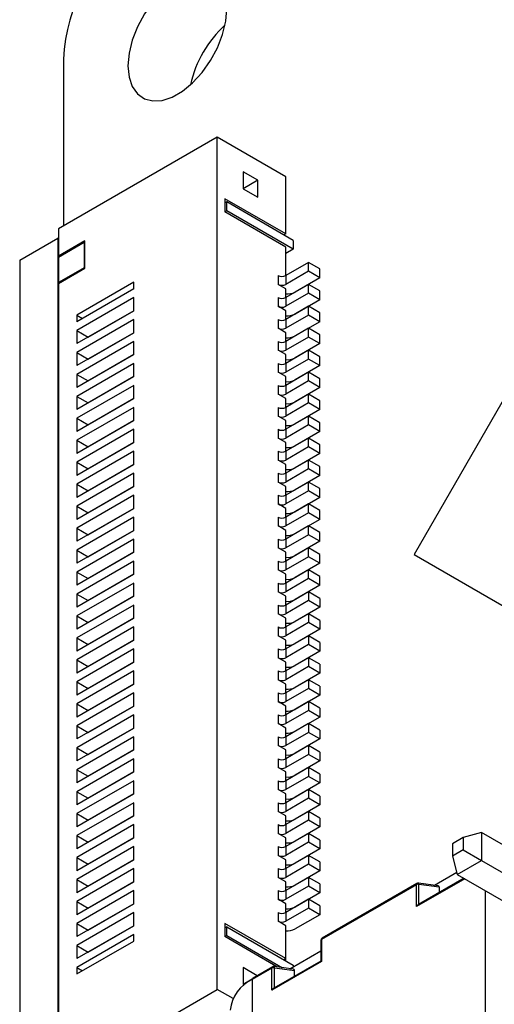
# Model space of a CAD drawing. Header units: millimetres. Extents: x 3 to 207, y 3 to 294.
# Tile 6 of 18: x 147 to 156, y 83 to 101. Entities that reach past the tile are written whole.
import ezdxf

# ---------------------------------------------------------------- set-up
doc = ezdxf.new("R2010")
doc.units = ezdxf.units.MM
doc.linetypes.add('SLD-实线', pattern=[0])
doc.layers.add('几何体', color=7, linetype='SLD-实线')

msp = doc.modelspace()

# ---------------------------------------------------------------- linework, layer by layer
at = {"layer": '几何体'}
for p, q in [((162.2284, 104.4572), (154.4784, 91.0338)), ((147.9529, 100.2399), (147.9529, 97.1367)), ((150.8167, 98.7899), (147.8627, 97.0846)), ((150.8167, 82.949), (150.8167, 98.7899)), ((152.0895, 98.0552), (150.8167, 98.7899)), ((151.2959, 98.1458), (151.2959, 97.8312)), ((151.5684, 97.9885), (151.2959, 98.1458)), ((151.5684, 97.9885), (151.2959, 97.8313)), ((151.5684, 97.674), (151.5684, 97.9885)), ((152.0895, 96.9937), (152.0895, 98.0552)), ((151.2959, 97.8312), (151.5684, 97.674)), ((152.0895, 96.9937), (150.9581, 97.6468)), ((150.9581, 97.6468), (150.9581, 97.4018)), ((150.9934, 97.5856), (150.9581, 97.5651)), ((150.9934, 97.4222), (150.9934, 97.5856)), ((152.2309, 96.8712), (150.9934, 97.5856)), ((150.9934, 97.4222), (150.9581, 97.4018)), ((152.0895, 96.7487), (150.9581, 97.4018)), ((152.2309, 96.7079), (150.9934, 97.4222)), ((147.8627, 97.0846), (147.8627, 96.5784)), ((147.1397, 96.504), (147.8485, 96.9132)), ((147.8485, 96.9132), (147.8485, 81.3989)), ((147.8627, 96.905), (147.8485, 96.9132)), ((148.3533, 96.8616), (147.8627, 96.5784)), ((147.8627, 96.562), (148.3392, 96.8371)), ((148.3392, 96.8371), (148.3392, 96.3644)), ((148.3392, 96.8371), (148.3533, 96.829)), ((148.3533, 96.3563), (148.3533, 96.8616)), ((152.0895, 96.9937), (152.0541, 96.9733)), ((152.2309, 96.8712), (152.2309, 96.7079)), ((152.0895, 96.2179), (152.0895, 96.7487)), ((152.2309, 96.7079), (152.0895, 96.6262)), ((147.1397, 96.504), (147.1397, 80.9897)), ((147.8768, 96.5702), (147.8627, 96.5784)), ((147.8627, 96.562), (147.8627, 96.0894)), ((152.5137, 96.4629), (152.0895, 96.2179)), ((152.5137, 96.2996), (152.5137, 96.4629)), ((152.7259, 96.3404), (152.5137, 96.4629)), ((148.3392, 96.3644), (147.8627, 96.0894)), ((147.8627, 96.073), (148.3533, 96.3563)), ((148.3392, 96.3644), (148.3533, 96.3563)), ((152.5137, 96.2996), (152.0895, 96.0546)), ((152.7259, 96.1771), (152.5137, 96.2996)), ((152.7259, 96.1771), (152.7259, 96.3404)), ((149.261, 96.0955), (148.2004, 95.4832)), ((149.261, 95.973), (149.261, 96.0955)), ((151.948, 96.2179), (151.948, 96.0546)), ((152.0895, 96.2179), (152.0895, 96.0546)), ((152.7259, 96.1771), (152.2662, 95.9118)), ((147.8768, 96.0812), (147.8627, 96.0894)), ((147.8627, 96.073), (147.8627, 82.2554)), ((149.261, 95.973), (148.2004, 95.3607)), ((152.0895, 95.973), (151.948, 96.0546)), ((152.5137, 96.0546), (152.0895, 95.8097)), ((152.0895, 95.8097), (152.0895, 95.973)), ((152.5137, 95.8913), (152.5137, 96.0546)), ((152.7259, 95.9321), (152.5137, 96.0546)), ((152.7259, 95.7688), (152.7259, 95.9321)), ((149.261, 95.8097), (148.2004, 95.1974)), ((149.261, 95.5647), (149.261, 95.8097)), ((151.948, 95.8097), (151.948, 95.6464)), ((152.5137, 95.8913), (152.0895, 95.6464)), ((152.0895, 95.8097), (152.0895, 95.6464)), ((152.7259, 95.7688), (152.2662, 95.5035)), ((152.7259, 95.7688), (152.5137, 95.8913)), ((149.261, 95.5647), (148.2004, 94.9524)), ((148.4125, 95.0749), (149.261, 95.5648)), ((152.0895, 95.5647), (151.948, 95.6464)), ((152.5137, 95.6463), (152.0895, 95.4014)), ((152.0895, 95.4014), (152.0895, 95.5647)), ((152.5137, 95.483), (152.5137, 95.6463)), ((152.7259, 95.5239), (152.5137, 95.6463)), ((148.2004, 95.4832), (148.2004, 95.3607)), ((148.2004, 95.4832), (148.3065, 95.422)), ((149.261, 95.4014), (148.2004, 94.7891)), ((149.261, 95.1565), (149.261, 95.4014)), ((151.948, 95.4014), (151.948, 95.2381)), ((152.5137, 95.483), (152.0895, 95.2381)), ((152.0895, 95.4014), (152.0895, 95.2381)), ((152.7259, 95.3606), (152.2662, 95.0952)), ((152.7259, 95.3606), (152.5137, 95.483)), ((152.7259, 95.3606), (152.7259, 95.5239)), ((148.2004, 95.1974), (148.2004, 94.9524)), ((148.2004, 95.1974), (148.4125, 95.0749)), ((152.0895, 95.1564), (151.948, 95.2381)), ((152.5137, 95.2381), (152.0895, 94.9931)), ((152.5137, 95.0747), (152.5137, 95.2381)), ((152.7259, 95.1156), (152.5137, 95.2381)), ((149.261, 95.1565), (148.2004, 94.5442)), ((149.261, 94.9932), (148.2004, 94.3809)), ((148.4125, 94.6667), (149.261, 95.1565)), ((148.5539, 95.1566), (148.5539, 95.1565)), ((149.261, 94.7482), (149.261, 94.9932)), ((151.948, 94.9931), (151.948, 94.8298)), ((152.0895, 94.9931), (152.0895, 95.1564)), ((152.5137, 95.0747), (152.0895, 94.8298)), ((152.0895, 94.9931), (152.0895, 94.8298)), ((152.7259, 94.9523), (152.5137, 95.0747)), ((152.7259, 94.9523), (152.7259, 95.1156)), ((152.0895, 94.7482), (151.948, 94.8298)), ((152.5137, 94.8298), (152.0895, 94.5849)), ((152.7259, 94.9523), (152.2662, 94.6869)), ((152.5137, 94.6665), (152.5137, 94.8298)), ((152.7259, 94.7073), (152.5137, 94.8298)), ((148.2004, 94.7891), (148.2004, 94.5442)), ((148.2004, 94.7891), (148.4125, 94.6667)), ((149.261, 94.7482), (148.2004, 94.1359)), ((148.4125, 94.2584), (149.261, 94.7482)), ((148.5539, 94.7483), (148.5539, 94.7483)), ((152.0895, 94.5849), (152.0895, 94.7482)), ((152.5137, 94.6665), (152.0895, 94.4215)), ((152.7259, 94.544), (152.5137, 94.6665)), ((152.7259, 94.544), (152.7259, 94.7073)), ((149.261, 94.5849), (148.2004, 93.9726)), ((149.261, 94.3399), (149.261, 94.5849)), ((151.948, 94.5849), (151.948, 94.4215)), ((152.0895, 94.5849), (152.0895, 94.4215)), ((152.7259, 94.544), (152.2662, 94.2787)), ((148.2004, 94.3809), (148.2004, 94.1359)), ((148.2004, 94.3809), (148.4125, 94.2584)), ((149.261, 94.3399), (148.2004, 93.7276)), ((148.4125, 93.8501), (149.261, 94.34)), ((148.5539, 94.34), (148.5539, 94.34)), ((152.0895, 94.3399), (151.948, 94.4215)), ((152.5137, 94.4215), (152.0895, 94.1766)), ((152.0895, 94.1766), (152.0895, 94.3399)), ((152.5137, 94.2582), (152.5137, 94.4215)), ((152.7259, 94.299), (152.5137, 94.4215)), ((152.7259, 94.1357), (152.7259, 94.299)), ((149.261, 94.1766), (148.2004, 93.5643)), ((149.261, 93.9317), (149.261, 94.1766)), ((151.948, 94.1766), (151.948, 94.0133)), ((152.5137, 94.2582), (152.0895, 94.0133)), ((152.0895, 94.1766), (152.0895, 94.0133)), ((152.7259, 94.1357), (152.2662, 93.8704)), ((152.7259, 94.1357), (152.5137, 94.2582)), ((148.2004, 93.9726), (148.2004, 93.7276)), ((148.2004, 93.9726), (148.4125, 93.8501)), ((149.261, 93.9317), (148.2004, 93.3194)), ((148.4125, 93.4419), (149.261, 93.9317)), ((148.5539, 93.9318), (148.5539, 93.9317)), ((152.0895, 93.9316), (151.948, 94.0133)), ((152.5137, 94.0132), (152.0895, 93.7683)), ((152.0895, 93.7683), (152.0895, 93.9316)), ((152.5137, 93.8499), (152.5137, 94.0132)), ((152.7259, 93.8908), (152.5137, 94.0132)), ((149.261, 93.7684), (148.2004, 93.1561)), ((149.261, 93.5234), (149.261, 93.7684)), ((151.948, 93.7683), (151.948, 93.605)), ((152.5137, 93.8499), (152.0895, 93.605)), ((152.0895, 93.7683), (152.0895, 93.605)), ((152.7259, 93.7275), (152.2662, 93.4621)), ((152.7259, 93.7275), (152.5137, 93.8499)), ((152.7259, 93.7275), (152.7259, 93.8908)), ((148.2004, 93.5643), (148.2004, 93.3194)), ((148.2004, 93.5643), (148.4125, 93.4419)), ((152.0895, 93.5234), (151.948, 93.605)), ((152.5137, 93.605), (152.0895, 93.36)), ((152.5137, 93.4417), (152.5137, 93.605)), ((152.7259, 93.4825), (152.5137, 93.605)), ((149.261, 93.5234), (148.2004, 92.9111)), ((149.261, 93.3601), (148.2004, 92.7478)), ((148.4125, 93.0336), (149.261, 93.5234)), ((148.5539, 93.5235), (148.5539, 93.5235)), ((149.261, 93.1151), (149.261, 93.3601)), ((151.948, 93.36), (151.948, 93.1967)), ((152.0895, 93.36), (152.0895, 93.5234)), ((152.5137, 93.4417), (152.0895, 93.1967)), ((152.0895, 93.36), (152.0895, 93.1967)), ((152.7259, 93.3192), (152.5137, 93.4417)), ((152.7259, 93.3192), (152.7259, 93.4825)), ((152.0895, 93.1151), (151.948, 93.1967)), ((152.5137, 93.1967), (152.0895, 92.9518)), ((152.7259, 93.3192), (152.2662, 93.0539)), ((152.5137, 93.0334), (152.5137, 93.1967)), ((152.7259, 93.0742), (152.5137, 93.1967)), ((148.2004, 93.1561), (148.2004, 92.9111)), ((148.2004, 93.1561), (148.4125, 93.0336)), ((149.261, 93.1151), (148.2004, 92.5028)), ((148.4125, 92.6253), (149.261, 93.1152)), ((148.5539, 93.1152), (148.5539, 93.1152)), ((152.0895, 92.9518), (152.0895, 93.1151)), ((152.5137, 93.0334), (152.0895, 92.7885)), ((152.7259, 92.9109), (152.5137, 93.0334)), ((152.7259, 92.9109), (152.7259, 93.0742)), ((149.261, 92.9518), (148.2004, 92.3395)), ((149.261, 92.7069), (149.261, 92.9518)), ((151.948, 92.9518), (151.948, 92.7885)), ((152.0895, 92.9518), (152.0895, 92.7885)), ((152.7259, 92.9109), (152.2662, 92.6456)), ((148.2004, 92.7478), (148.2004, 92.5028)), ((148.2004, 92.7478), (148.4125, 92.6253)), ((149.261, 92.7069), (148.2004, 92.0945)), ((148.4125, 92.217), (149.261, 92.7069)), ((148.5539, 92.707), (148.5539, 92.7069)), ((152.0895, 92.7068), (151.948, 92.7885)), ((152.5137, 92.7884), (152.0895, 92.5435)), ((152.0895, 92.5435), (152.0895, 92.7068)), ((152.5137, 92.6251), (152.0895, 92.3802)), ((152.5137, 92.6251), (152.5137, 92.7884)), ((152.7259, 92.666), (152.5137, 92.7884)), ((152.7259, 92.5027), (152.5137, 92.6251)), ((152.7259, 92.5027), (152.7259, 92.666)), ((149.261, 92.5435), (148.2004, 91.9312)), ((149.261, 92.2986), (149.261, 92.5435)), ((151.948, 92.5435), (151.948, 92.3802)), ((152.0895, 92.5435), (152.0895, 92.3802)), ((152.7259, 92.5027), (152.2662, 92.2373)), ((148.2004, 92.3395), (148.2004, 92.0945)), ((148.2004, 92.3395), (148.4125, 92.217)), ((149.261, 92.2986), (148.2004, 91.6863)), ((148.4125, 91.8088), (149.261, 92.2986)), ((148.5539, 92.2987), (148.5539, 92.2986)), ((152.0895, 92.2986), (151.948, 92.3802)), ((152.5137, 92.3802), (152.0895, 92.1352)), ((152.0895, 92.1352), (152.0895, 92.2986)), ((152.5137, 92.2168), (152.5137, 92.3802)), ((152.7259, 92.2577), (152.5137, 92.3802)), ((152.7259, 92.0944), (152.7259, 92.2577)), ((149.261, 92.1353), (148.2004, 91.523)), ((149.261, 91.8903), (149.261, 92.1353)), ((151.948, 92.1352), (151.948, 91.9719)), ((152.5137, 92.2168), (152.0895, 91.9719)), ((152.0895, 92.1352), (152.0895, 91.9719)), ((152.7259, 92.0944), (152.2662, 91.8291)), ((152.7259, 92.0944), (152.5137, 92.2168)), ((148.2004, 91.9312), (148.2004, 91.6863)), ((148.2004, 91.9312), (148.4125, 91.8088)), ((149.261, 91.8903), (148.2004, 91.278)), ((148.4125, 91.4005), (149.261, 91.8904)), ((148.5539, 91.8904), (148.5539, 91.8904)), ((152.0895, 91.8903), (151.948, 91.9719)), ((152.5137, 91.9719), (152.0895, 91.727)), ((152.0895, 91.727), (152.0895, 91.8903)), ((152.5137, 91.8086), (152.5137, 91.9719)), ((152.7259, 91.8494), (152.5137, 91.9719)), ((149.261, 91.727), (148.2004, 91.1147)), ((149.261, 91.482), (149.261, 91.727)), ((151.948, 91.727), (151.948, 91.5637)), ((152.5137, 91.8086), (152.0895, 91.5637)), ((152.0895, 91.727), (152.0895, 91.5637)), ((152.7259, 91.6861), (152.5137, 91.8086)), ((152.7259, 91.6861), (152.7259, 91.8494)), ((148.2004, 91.523), (148.2004, 91.278)), ((148.2004, 91.523), (148.4125, 91.4005)), ((152.0895, 91.482), (151.948, 91.5637)), ((152.5137, 91.5636), (152.0895, 91.3187)), ((152.7259, 91.6861), (152.2662, 91.4208)), ((152.5137, 91.4003), (152.5137, 91.5636)), ((152.7259, 91.4412), (152.5137, 91.5636)), ((149.261, 91.482), (148.2004, 90.8697)), ((148.4125, 90.9922), (149.261, 91.4821)), ((148.5539, 91.4821), (148.5539, 91.4821)), ((152.0895, 91.3187), (152.0895, 91.482)), ((152.5137, 91.4003), (152.0895, 91.1554)), ((152.7259, 91.2778), (152.5137, 91.4003)), ((152.7259, 91.2778), (152.7259, 91.4412)), ((149.261, 91.3187), (148.2004, 90.7064)), ((149.261, 91.0738), (149.261, 91.3187)), ((151.948, 91.3187), (151.948, 91.1554)), ((152.0895, 91.0737), (151.948, 91.1554)), ((152.0895, 91.3187), (152.0895, 91.1554)), ((152.5137, 91.1553), (152.0895, 90.9104)), ((152.7259, 91.2778), (152.2662, 91.0125)), ((152.5137, 90.992), (152.5137, 91.1553)), ((152.7259, 91.0329), (152.5137, 91.1553)), ((148.2004, 91.1147), (148.2004, 90.8697)), ((148.2004, 91.1147), (148.4125, 90.9922)), ((149.261, 91.0738), (148.2004, 90.4615)), ((148.4125, 90.584), (149.261, 91.0738)), ((148.5539, 91.0739), (148.5539, 91.0738)), ((152.0895, 90.9104), (152.0895, 91.0737)), ((152.5137, 90.992), (152.0895, 90.7471)), ((152.7259, 90.8696), (152.5137, 90.992)), ((152.7259, 90.8696), (152.7259, 91.0329)), ((154.4784, 91.0338), (161.6784, 86.876)), ((149.261, 90.9105), (148.2004, 90.2982)), ((149.261, 90.6655), (149.261, 90.9105)), ((151.948, 90.9104), (151.948, 90.7471)), ((152.0895, 90.9104), (152.0895, 90.7471)), ((152.7259, 90.8696), (152.2662, 90.6042)), ((148.2004, 90.7064), (148.2004, 90.4615)), ((148.2004, 90.7064), (148.4125, 90.584)), ((149.261, 90.6655), (148.2004, 90.0532)), ((148.4125, 90.1757), (149.261, 90.6655)), ((148.5539, 90.6656), (148.5539, 90.6656)), ((152.0895, 90.6655), (151.948, 90.7471)), ((152.5137, 90.7471), (152.0895, 90.5022)), ((152.0895, 90.5022), (152.0895, 90.6655)), ((152.5137, 90.5838), (152.5137, 90.7471)), ((152.7259, 90.6246), (152.5137, 90.7471)), ((152.7259, 90.4613), (152.7259, 90.6246)), ((149.261, 90.5022), (148.2004, 89.8899)), ((149.261, 90.2572), (149.261, 90.5022)), ((151.948, 90.5022), (151.948, 90.3388)), ((152.5137, 90.5838), (152.0895, 90.3388)), ((152.0895, 90.5022), (152.0895, 90.3388)), ((152.7259, 90.4613), (152.2662, 90.196)), ((152.7259, 90.4613), (152.5137, 90.5838)), ((148.2004, 90.2982), (148.2004, 90.0532)), ((148.2004, 90.2982), (148.4125, 90.1757)), ((149.261, 90.2572), (148.2004, 89.6449)), ((148.4125, 89.7674), (149.261, 90.2573)), ((148.5539, 90.2573), (148.5539, 90.2573)), ((152.0895, 90.2572), (151.948, 90.3388)), ((152.5137, 90.3388), (152.0895, 90.0939)), ((152.0895, 90.0939), (152.0895, 90.2572)), ((152.7259, 90.2163), (152.5137, 90.3388)), ((152.5137, 90.3388), (152.5137, 90.1755)), ((149.261, 90.0939), (148.2004, 89.4816)), ((149.261, 89.849), (149.261, 90.0939)), ((151.948, 90.0939), (151.948, 89.9306)), ((152.5137, 90.1755), (152.0895, 89.9306)), ((152.0895, 90.0939), (152.0895, 89.9306)), ((152.7259, 90.053), (152.2662, 89.7877)), ((152.7259, 90.053), (152.5137, 90.1755)), ((152.7259, 90.2163), (152.7259, 90.053)), ((148.2004, 89.8899), (148.2004, 89.6449)), ((148.2004, 89.8899), (148.4125, 89.7674)), ((152.0895, 89.8489), (151.948, 89.9306)), ((152.5137, 89.9305), (152.0895, 89.6856)), ((152.5137, 89.9305), (152.5137, 89.7672)), ((152.7259, 89.8081), (152.5137, 89.9305)), ((149.261, 89.849), (148.2004, 89.2367)), ((149.261, 89.6857), (148.2004, 89.0733)), ((148.4125, 89.3592), (149.261, 89.849)), ((148.5539, 89.8491), (148.5539, 89.849)), ((149.261, 89.4407), (149.261, 89.6857)), ((151.948, 89.6856), (151.948, 89.5223)), ((152.0895, 89.6856), (152.0895, 89.8489)), ((152.5137, 89.7672), (152.0895, 89.5223)), ((152.0895, 89.6856), (152.0895, 89.5223)), ((152.7259, 89.6448), (152.5137, 89.7672)), ((152.7259, 89.8081), (152.7259, 89.6448)), ((152.0895, 89.4407), (151.948, 89.5223)), ((152.5137, 89.5223), (152.0895, 89.2773)), ((152.7259, 89.6448), (152.2662, 89.3794)), ((152.7259, 89.3998), (152.5137, 89.5223)), ((152.5137, 89.5223), (152.5137, 89.359)), ((148.2004, 89.4816), (148.2004, 89.2367)), ((148.2004, 89.4816), (148.4125, 89.3592)), ((149.261, 89.4407), (148.2004, 88.8284)), ((148.4125, 88.9509), (149.261, 89.4407)), ((148.5539, 89.4408), (148.5539, 89.4408)), ((152.0895, 89.2773), (152.0895, 89.4407)), ((152.5137, 89.359), (152.0895, 89.114)), ((152.7259, 89.2365), (152.5137, 89.359)), ((152.7259, 89.3998), (152.7259, 89.2365)), ((149.261, 89.2774), (148.2004, 88.6651)), ((149.261, 89.0324), (149.261, 89.2774)), ((151.948, 89.2773), (151.948, 89.114)), ((152.0895, 89.2773), (152.0895, 89.114)), ((152.7259, 89.2365), (152.2662, 88.9712)), ((148.2004, 89.0733), (148.2004, 88.8284)), ((148.2004, 89.0733), (148.4125, 88.9509)), ((149.261, 89.0324), (148.2004, 88.4201)), ((148.4125, 88.5426), (149.261, 89.0325)), ((148.5539, 89.0325), (148.5539, 89.0325)), ((152.0895, 89.0324), (151.948, 89.114)), ((152.5137, 89.114), (152.0895, 88.8691)), ((152.0895, 88.8691), (152.0895, 89.0324)), ((152.5137, 89.114), (152.5137, 88.9507)), ((152.7259, 88.9915), (152.5137, 89.114)), ((152.7259, 88.9915), (152.7259, 88.8282)), ((149.261, 88.8691), (148.2004, 88.2568)), ((149.261, 88.6241), (149.261, 88.8691)), ((151.948, 88.8691), (151.948, 88.7058)), ((152.5137, 88.9507), (152.0895, 88.7058)), ((152.0895, 88.8691), (152.0895, 88.7058)), ((152.7259, 88.8282), (152.2662, 88.5629)), ((152.7259, 88.8282), (152.5137, 88.9507)), ((148.2004, 88.6651), (148.2004, 88.4201)), ((148.2004, 88.6651), (148.4125, 88.5426)), ((149.261, 88.6241), (148.2004, 88.0118)), ((148.4125, 88.1343), (149.261, 88.6242)), ((148.5539, 88.6243), (148.5539, 88.6242)), ((152.0895, 88.6241), (151.948, 88.7058)), ((152.5137, 88.7057), (152.0895, 88.4608)), ((152.0895, 88.4608), (152.0895, 88.6241)), ((152.5137, 88.7057), (152.5137, 88.5424)), ((152.7259, 88.5833), (152.5137, 88.7057)), ((149.261, 88.4608), (148.2004, 87.8485)), ((149.261, 88.2159), (149.261, 88.4608)), ((151.948, 88.4608), (151.948, 88.2975)), ((152.5137, 88.5424), (152.0895, 88.2975)), ((152.0895, 88.4608), (152.0895, 88.2975)), ((152.7259, 88.42), (152.2662, 88.1546)), ((152.7259, 88.42), (152.5137, 88.5424)), ((152.7259, 88.5833), (152.7259, 88.42)), ((148.2004, 88.2568), (148.2004, 88.0118)), ((148.2004, 88.2568), (148.4125, 88.1343)), ((152.0895, 88.2159), (151.948, 88.2975)), ((152.5137, 88.2975), (152.0895, 88.0525)), ((152.7259, 88.175), (152.5137, 88.2975)), ((152.5137, 88.2975), (152.5137, 88.1341)), ((149.261, 88.2159), (148.2004, 87.6036)), ((149.261, 88.0526), (148.2004, 87.4403)), ((148.4125, 87.7261), (149.261, 88.2159)), ((148.5539, 88.216), (148.5539, 88.2159)), ((149.261, 87.8076), (149.261, 88.0526)), ((151.948, 88.0525), (151.948, 87.8892)), ((152.0895, 88.0525), (152.0895, 88.2159)), ((152.5137, 88.1341), (152.0895, 87.8892)), ((152.0895, 88.0525), (152.0895, 87.8892)), ((152.7259, 88.0117), (152.5137, 88.1341)), ((152.7259, 88.175), (152.7259, 88.0117)), ((152.0895, 87.8076), (151.948, 87.8892)), ((152.5137, 87.8892), (152.0895, 87.6443)), ((152.7259, 88.0117), (152.2662, 87.7464)), ((152.7259, 87.7667), (152.5137, 87.8892)), ((152.5137, 87.8892), (152.5137, 87.7259)), ((148.2004, 87.8485), (148.2004, 87.6036)), ((148.2004, 87.8485), (148.4125, 87.7261)), ((149.261, 87.8076), (148.2004, 87.1953)), ((148.4125, 87.3178), (149.261, 87.8076)), ((148.5539, 87.8077), (148.5539, 87.8077)), ((152.0895, 87.6443), (152.0895, 87.8076)), ((152.5137, 87.7259), (152.0895, 87.481)), ((152.7259, 87.6034), (152.5137, 87.7259)), ((152.7259, 87.7667), (152.7259, 87.6034)), ((149.261, 87.6443), (148.2004, 87.032)), ((149.261, 87.3993), (149.261, 87.6443)), ((151.948, 87.6443), (151.948, 87.481)), ((152.0895, 87.6443), (152.0895, 87.481)), ((152.7259, 87.6034), (152.2662, 87.3381)), ((148.2004, 87.4403), (148.2004, 87.1953)), ((148.2004, 87.4403), (148.4125, 87.3178)), ((149.261, 87.3993), (148.2004, 86.787)), ((148.4125, 86.9095), (149.261, 87.3994)), ((148.5539, 87.3994), (148.5539, 87.3994)), ((152.0895, 87.3993), (151.948, 87.481)), ((152.5137, 87.4809), (152.0895, 87.236)), ((152.0895, 87.236), (152.0895, 87.3993)), ((152.5137, 87.3176), (152.0895, 87.0727)), ((152.5137, 87.4809), (152.5137, 87.3176)), ((152.7259, 87.3585), (152.5137, 87.4809)), ((152.7259, 87.1951), (152.5137, 87.3176)), ((152.7259, 87.3585), (152.7259, 87.1951)), ((149.261, 87.236), (148.2004, 86.6237)), ((149.261, 86.9911), (149.261, 87.236)), ((151.948, 87.236), (151.948, 87.0727)), ((152.0895, 87.236), (152.0895, 87.0727)), ((152.7259, 87.1951), (152.2662, 86.9298)), ((148.2004, 87.032), (148.2004, 86.787)), ((148.2004, 87.032), (148.4125, 86.9095)), ((149.261, 86.9911), (148.2004, 86.3788)), ((148.4125, 86.5013), (149.261, 86.9911)), ((148.5539, 86.9912), (148.5539, 86.9911)), ((152.0895, 86.991), (151.948, 87.0727)), ((152.5137, 87.0726), (152.0895, 86.8277)), ((152.0895, 86.8277), (152.0895, 86.991)), ((152.5137, 87.0726), (152.5137, 86.9093)), ((152.7259, 86.9502), (152.5137, 87.0726)), ((152.7259, 86.9502), (152.7259, 86.7869)), ((149.261, 86.8278), (148.2004, 86.2155)), ((149.261, 86.5828), (149.261, 86.8278)), ((151.948, 86.8277), (151.948, 86.6644)), ((152.5137, 86.9093), (152.0895, 86.6644)), ((152.0895, 86.8277), (152.0895, 86.6644)), ((152.7259, 86.7869), (152.2662, 86.5215)), ((152.7259, 86.7869), (152.5137, 86.9093)), ((148.2004, 86.6237), (148.2004, 86.3788)), ((148.2004, 86.6237), (148.4125, 86.5013)), ((149.261, 86.5828), (148.2004, 85.9705)), ((148.4125, 86.093), (149.261, 86.5828)), ((148.5539, 86.5829), (148.5539, 86.5829)), ((152.0895, 86.5828), (151.948, 86.6644)), ((152.5137, 86.6644), (152.0895, 86.4194)), ((152.0895, 86.4194), (152.0895, 86.5828)), ((152.5137, 86.6644), (152.5137, 86.5011)), ((152.7259, 86.5419), (152.5137, 86.6644)), ((149.261, 86.4195), (148.2004, 85.8072)), ((149.261, 86.1745), (149.261, 86.4195)), ((151.948, 86.4194), (151.948, 86.2561)), ((152.5137, 86.5011), (152.0895, 86.2561)), ((152.0895, 86.4194), (152.0895, 86.2561)), ((152.7259, 86.3786), (152.5137, 86.5011)), ((152.7259, 86.5419), (152.7259, 86.3786)), ((148.2004, 86.2155), (148.2004, 85.9705)), ((148.2004, 86.2155), (148.4125, 86.093)), ((152.0895, 86.1745), (151.948, 86.2561)), ((152.5137, 86.2561), (152.0895, 86.0112)), ((152.7259, 86.3786), (152.2662, 86.1133)), ((152.5137, 86.2561), (152.5137, 86.0928)), ((152.7259, 86.1336), (152.5137, 86.2561)), ((149.261, 86.1745), (148.2004, 85.5622)), ((148.4125, 85.6847), (149.261, 86.1746)), ((148.5539, 86.1746), (148.5539, 86.1746)), ((152.0895, 86.0112), (152.0895, 86.1745)), ((152.5137, 86.0928), (152.0895, 85.8479)), ((152.7259, 85.9703), (152.5137, 86.0928)), ((152.7259, 86.1336), (152.7259, 85.9703)), ((149.261, 86.0112), (148.2004, 85.3989)), ((149.261, 85.7663), (149.261, 86.0112)), ((151.948, 86.0112), (151.948, 85.8479)), ((152.0895, 85.7662), (151.948, 85.8479)), ((152.0895, 86.0112), (152.0895, 85.8479)), ((152.5137, 85.8478), (152.0895, 85.6029)), ((152.7259, 85.9703), (152.2662, 85.705)), ((152.5137, 85.8478), (152.5137, 85.6845)), ((152.7259, 85.7254), (152.5137, 85.8478)), ((155.7313, 85.8628), (155.3919, 85.7725)), ((155.7313, 85.8628), (155.7313, 85.3443)), ((159.8199, 83.5025), (155.7313, 85.8628)), ((148.2004, 85.8072), (148.2004, 85.5622)), ((148.2004, 85.8072), (148.4125, 85.6847)), ((149.261, 85.7663), (148.2004, 85.154)), ((148.4125, 85.2765), (149.261, 85.7663)), ((148.5539, 85.7664), (148.5539, 85.7663)), ((152.0895, 85.6029), (152.0895, 85.7662)), ((152.5137, 85.6845), (152.0895, 85.4396)), ((152.7259, 85.5621), (152.5137, 85.6845)), ((152.7259, 85.7254), (152.7259, 85.5621)), ((155.3919, 85.7725), (155.1907, 85.6564)), ((155.3919, 85.7725), (155.3919, 85.5402)), ((149.261, 85.6029), (148.2004, 84.9906)), ((149.261, 85.358), (149.261, 85.6029)), ((151.948, 85.6029), (151.948, 85.4396)), ((152.0895, 85.6029), (152.0895, 85.4396)), ((152.7259, 85.5621), (152.2662, 85.2967)), ((155.1907, 85.6564), (155.1907, 85.4241)), ((155.3919, 85.5402), (155.1907, 85.4241)), ((155.3919, 85.5402), (155.7313, 85.3443)), ((148.2004, 85.3989), (148.2004, 85.154)), ((148.2004, 85.3989), (148.4125, 85.2765)), ((149.261, 85.358), (148.2004, 84.7457)), ((148.4125, 84.8682), (149.261, 85.358)), ((148.5539, 85.3581), (148.5539, 85.3581)), ((152.0895, 85.358), (151.948, 85.4396)), ((152.5137, 85.4396), (152.0895, 85.1946)), ((152.0895, 85.1946), (152.0895, 85.358)), ((152.7259, 85.3171), (152.5137, 85.4396)), ((152.5137, 85.4396), (152.5137, 85.2763)), ((152.7259, 85.3171), (152.7259, 85.1538)), ((155.1907, 85.4241), (155.2823, 85.0851)), ((155.2823, 85.0851), (155.7313, 85.3443)), ((155.7313, 85.3443), (159.8199, 82.984)), ((149.261, 85.1947), (148.2004, 84.5824)), ((149.261, 84.9497), (149.261, 85.1947)), ((151.948, 85.1946), (151.948, 85.0313)), ((152.5137, 85.2763), (152.0895, 85.0313)), ((152.0895, 85.1946), (152.0895, 85.0313)), ((152.7259, 85.1538), (152.2662, 84.8885)), ((152.7259, 85.1538), (152.5137, 85.2763)), ((154.8562, 84.885), (155.2716, 85.1248)), ((148.2004, 84.9906), (148.2004, 84.7457)), ((148.2004, 84.9906), (148.4125, 84.8682)), ((149.261, 84.9497), (148.2004, 84.3374)), ((148.4125, 84.4599), (149.261, 84.9498)), ((148.5539, 84.9498), (148.5539, 84.9498)), ((152.0895, 84.9497), (151.948, 85.0313)), ((152.5137, 85.0313), (152.0895, 84.7864)), ((152.0895, 84.7864), (152.0895, 84.9497)), ((152.5137, 85.0313), (152.5137, 84.868)), ((152.7259, 84.9088), (152.5137, 85.0313)), ((155.4193, 85.0059), (154.5201, 84.4868)), ((155.4047, 85.0144), (154.5554, 84.5241)), ((155.2823, 85.0851), (159.3709, 82.7248)), ((149.261, 84.7864), (148.2004, 84.1741)), ((149.261, 84.5414), (149.261, 84.7864)), ((151.948, 84.7864), (151.948, 84.6231)), ((152.5137, 84.868), (152.0895, 84.6231)), ((152.0895, 84.7864), (152.0895, 84.6231)), ((152.7259, 84.7455), (152.2662, 84.4802)), ((152.7259, 84.7455), (152.5137, 84.868)), ((152.7259, 84.9088), (152.7259, 84.7455)), ((154.5201, 84.8951), (152.755, 83.8761)), ((154.5304, 84.918), (152.7654, 83.899)), ((154.5201, 84.4868), (154.5201, 84.8951)), ((154.5272, 84.9156), (154.5304, 84.918)), ((154.9246, 84.8759), (154.562, 84.9242)), ((154.5667, 84.9028), (154.9418, 84.8528)), ((154.5667, 84.5306), (154.5667, 84.9028)), ((154.9418, 84.8528), (154.9418, 84.7472)), ((155.8088, 79.7191), (155.8088, 84.7811)), ((148.2004, 84.5824), (148.2004, 84.3374)), ((148.2004, 84.5824), (148.4125, 84.4599)), ((152.0895, 84.5414), (151.948, 84.6231)), ((152.5137, 84.623), (152.0895, 84.3781)), ((152.5137, 84.623), (152.5137, 84.4597)), ((152.7259, 84.5006), (152.5137, 84.623)), ((149.261, 84.5414), (148.2004, 83.9291)), ((149.261, 84.3781), (148.2004, 83.7658)), ((148.4125, 84.0516), (149.261, 84.5415)), ((148.5539, 84.5416), (148.5539, 84.5415)), ((149.261, 84.1332), (149.261, 84.3781)), ((151.948, 84.3781), (151.948, 84.2148)), ((152.0895, 84.3781), (152.0895, 84.5414)), ((152.5137, 84.4597), (152.0895, 84.2148)), ((152.0895, 84.3781), (152.0895, 84.2148)), ((152.7259, 84.3373), (152.5137, 84.4597)), ((152.7259, 84.5006), (152.7259, 84.3373)), ((152.0895, 84.1331), (151.948, 84.2148)), ((152.7259, 84.3373), (152.2662, 84.0719)), ((148.2004, 84.1741), (148.2004, 83.9291)), ((148.2004, 84.1741), (148.4125, 84.0516)), ((149.261, 84.1332), (148.2004, 83.5209)), ((148.4125, 83.6434), (149.261, 84.1332)), ((148.5539, 84.1333), (148.5539, 84.1332)), ((152.0895, 83.5207), (150.9581, 84.1739)), ((150.9581, 84.1739), (150.9581, 83.9289)), ((150.9934, 84.1126), (150.9581, 84.0922)), ((150.9934, 83.9493), (150.9934, 84.1126)), ((150.9934, 84.1126), (152.2309, 83.3983)), ((152.0895, 83.5207), (152.0895, 84.1331)), ((149.261, 83.9699), (148.2004, 83.3576)), ((148.2004, 83.2351), (149.261, 83.8474)), ((149.261, 83.8474), (149.261, 83.9699)), ((150.9934, 83.9493), (150.9581, 83.9289)), ((151.9354, 83.3647), (150.9581, 83.9289)), ((150.9934, 83.9493), (152.0274, 83.3525)), ((152.7404, 83.8557), (152.7404, 83.4763)), ((152.755, 83.8761), (152.755, 83.4679)), ((148.2004, 83.7658), (148.2004, 83.5209)), ((148.2004, 83.7658), (148.4125, 83.6434)), ((148.5539, 83.725), (148.5539, 83.725)), ((152.1688, 83.3336), (152.7404, 83.6636)), ((152.755, 83.4679), (151.8326, 82.9354)), ((152.7404, 83.4763), (151.868, 82.9727)), ((152.0895, 83.5207), (152.0541, 83.5003)), ((152.0895, 83.4799), (152.0895, 83.5207)), ((148.2004, 83.3576), (148.2004, 83.2351)), ((148.2004, 83.3576), (148.3065, 83.2963)), ((151.5589, 83.2026), (151.2959, 83.3544)), ((151.2959, 83.3544), (151.2959, 83.0398)), ((151.8326, 83.3437), (151.4671, 83.1327)), ((151.843, 83.3666), (151.4775, 83.1556)), ((151.8326, 82.9354), (151.8326, 83.3437)), ((151.8398, 83.3642), (151.843, 83.3666)), ((152.2372, 83.3245), (151.8746, 83.3728)), ((151.8792, 83.3514), (152.2544, 83.3014)), ((151.8792, 82.9792), (151.8792, 83.3514)), ((152.2309, 83.3983), (152.2309, 83.3695)), ((152.2544, 83.1958), (152.2544, 83.3014)), ((151.4676, 83.139), (151.2959, 83.0399)), ((151.4671, 83.1327), (151.4671, 77.2127)), ((147.8627, 81.2437), (150.8167, 82.949)), ((151.1094, 82.7801), (150.8167, 82.949)), ((151.2959, 83.0398), (151.3151, 83.0287))]:
    msp.add_line(p, q, dxfattribs=at)
at = {"layer": '几何体', "flags": 128}
for points in [[(150.9934, 101.1786), (150.9734, 101.3878), (150.914, 101.5645), (150.8179, 101.7012), (150.6893, 101.7919), (150.5338, 101.8326), (150.3583, 101.8215), (150.1703, 101.7591), (149.9781, 101.6482), (149.7901, 101.4935), (149.6146, 101.3019), (149.4591, 101.0817), (149.3305, 100.8426), (149.2344, 100.5949), (149.1751, 100.3496), (149.155, 100.1173), (149.1751, 99.9082), (149.2344, 99.7314), (149.3305, 99.5947), (149.4591, 99.504), (149.6146, 99.4634), (149.7901, 99.4744), (149.9781, 99.5368), (150.1703, 99.6478), (150.3583, 99.8024), (150.5338, 99.994), (150.6893, 100.2142), (150.8179, 100.4534), (150.914, 100.701), (150.9734, 100.9464), (150.9934, 101.1786)], [(154.5634, 84.9234), (154.5626, 84.9241), (154.562, 84.9242)], [(152.755, 83.4679), (152.7494, 83.4711), (152.745, 83.4737), (152.742, 83.4754), (152.7405, 83.4762), (152.7404, 83.4763)], [(151.876, 83.372), (151.8751, 83.3727), (151.8746, 83.3728)]]:
    msp.add_lwpolyline(points, dxfattribs=at)
at = {"layer": '几何体'}
for centre, radius, start, end in [((151.0103, 100.1077), 3.0603, 122.47637, 177.52363), ((152.3828, 99.3153), 2.112, 132.3491, 167.65627), ((152.0188, 96.3544), 0.1537, 242.60967, 297.39033), ((152.0188, 96.1911), 0.1537, 242.60967, 297.39033), ((152.1269, 96.1773), 0.2999, 262.83292, 297.68713), ((152.0188, 95.9461), 0.1537, 242.60967, 297.39033), ((152.0188, 95.7828), 0.1537, 242.60967, 297.39033), ((152.0188, 95.5379), 0.1537, 242.60967, 297.39033), ((152.1269, 95.7691), 0.2999, 262.83292, 297.68713), ((152.0188, 95.3746), 0.1537, 242.60967, 297.39033), ((152.0188, 95.1296), 0.1537, 242.60967, 297.39033), ((152.1269, 95.3608), 0.2999, 262.83292, 297.68713), ((152.0188, 94.9663), 0.1537, 242.60967, 297.39033), ((152.1269, 94.9525), 0.2999, 262.83292, 297.68713), ((152.0188, 94.7213), 0.1537, 242.60967, 297.39033), ((152.0188, 94.558), 0.1537, 242.60967, 297.39033), ((152.1269, 94.5443), 0.2999, 262.83292, 297.68713), ((152.0188, 94.3131), 0.1537, 242.60967, 297.39033), ((152.0188, 94.1498), 0.1537, 242.60967, 297.39033), ((152.0188, 93.9048), 0.1537, 242.60967, 297.39033), ((152.1269, 94.136), 0.2999, 262.83292, 297.68713), ((152.0188, 93.7415), 0.1537, 242.60967, 297.39033), ((152.0188, 93.4965), 0.1537, 242.60967, 297.39033), ((152.1269, 93.7277), 0.2999, 262.83292, 297.68713), ((152.0188, 93.3332), 0.1537, 242.60967, 297.39033), ((152.1269, 93.3194), 0.2999, 262.83292, 297.68713), ((152.0188, 93.0882), 0.1537, 242.60967, 297.39033), ((152.0188, 92.9249), 0.1537, 242.60967, 297.39033), ((152.1269, 92.9112), 0.2999, 262.83292, 297.68713), ((152.0188, 92.68), 0.1537, 242.60967, 297.39033), ((152.0188, 92.5167), 0.1537, 242.60967, 297.39033), ((152.0188, 92.2717), 0.1537, 242.60967, 297.39033), ((152.1269, 92.5029), 0.2999, 262.83292, 297.68713), ((152.0188, 92.1084), 0.1537, 242.60967, 297.39033), ((152.0188, 91.8634), 0.1537, 242.60967, 297.39033), ((152.1269, 92.0946), 0.2999, 262.83292, 297.68713), ((152.0188, 91.7001), 0.1537, 242.60967, 297.39033), ((152.1269, 91.6864), 0.2999, 262.83292, 297.68713), ((152.0188, 91.4552), 0.1537, 242.60967, 297.39033), ((152.0188, 91.2919), 0.1537, 242.60967, 297.39033), ((152.1269, 91.2781), 0.2999, 262.83292, 297.68713), ((152.0188, 91.0469), 0.1537, 242.60967, 297.39033), ((152.0188, 90.8836), 0.1537, 242.60967, 297.39033), ((152.1269, 90.8698), 0.2999, 262.83292, 297.68713), ((152.0188, 90.6386), 0.1537, 242.60967, 297.39033), ((152.0188, 90.4753), 0.1537, 242.60967, 297.39033), ((152.0188, 90.2304), 0.1537, 242.60967, 297.39033), ((152.1269, 90.4616), 0.2999, 262.83292, 297.68713), ((152.0188, 90.067), 0.1537, 242.60967, 297.39033), ((152.0188, 89.8221), 0.1537, 242.60967, 297.39033), ((152.1269, 90.0533), 0.2999, 262.83292, 297.68713), ((152.0188, 89.6588), 0.1537, 242.60967, 297.39033), ((152.1269, 89.645), 0.2999, 262.83292, 297.68713), ((152.0188, 89.4138), 0.1537, 242.60967, 297.39033), ((152.0188, 89.2505), 0.1537, 242.60967, 297.39033), ((152.1269, 89.2367), 0.2999, 262.83292, 297.68713), ((152.0188, 89.0055), 0.1537, 242.60967, 297.39033), ((152.0188, 88.8422), 0.1537, 242.60967, 297.39033), ((152.0188, 88.5973), 0.1537, 242.60967, 297.39033), ((152.1269, 88.8285), 0.2999, 262.83292, 297.68713), ((152.0188, 88.434), 0.1537, 242.60967, 297.39033), ((152.0188, 88.189), 0.1537, 242.60967, 297.39033), ((152.1269, 88.4202), 0.2999, 262.83292, 297.68713), ((152.0188, 88.0257), 0.1537, 242.60967, 297.39033), ((152.1269, 88.0119), 0.2999, 262.83292, 297.68713), ((152.0188, 87.7807), 0.1537, 242.60967, 297.39033), ((152.0188, 87.6174), 0.1537, 242.60967, 297.39033), ((152.1269, 87.6037), 0.2999, 262.83292, 297.68713), ((152.0188, 87.3725), 0.1537, 242.60967, 297.39033), ((152.0188, 87.2092), 0.1537, 242.60967, 297.39033), ((152.0188, 86.9642), 0.1537, 242.60967, 297.39033), ((152.1269, 87.1954), 0.2999, 262.83292, 297.68713), ((152.0188, 86.8009), 0.1537, 242.60967, 297.39033), ((152.0188, 86.5559), 0.1537, 242.60967, 297.39033), ((152.1269, 86.7871), 0.2999, 262.83292, 297.68713), ((152.0188, 86.3926), 0.1537, 242.60967, 297.39033), ((152.1269, 86.3789), 0.2999, 262.83292, 297.68713), ((152.0188, 86.1477), 0.1537, 242.60967, 297.39033), ((152.0188, 85.9843), 0.1537, 242.60967, 297.39033), ((152.1269, 85.9706), 0.2999, 262.83292, 297.68713), ((152.0188, 85.7394), 0.1537, 242.60967, 297.39033), ((152.0188, 85.5761), 0.1537, 242.60967, 297.39033), ((152.1269, 85.5623), 0.2999, 262.83292, 297.68713), ((152.0188, 85.3311), 0.1537, 242.60967, 297.39033), ((152.0188, 85.1678), 0.1537, 242.60967, 297.39033), ((152.0188, 84.9228), 0.1537, 242.60967, 297.39033), ((152.1269, 85.154), 0.2999, 262.83292, 297.68713), ((154.5469, 84.8972), 0.0269, 136.90121, 184.57893), ((154.5552, 84.8274), 0.0763, 81.36772, 117.43068), ((154.5552, 84.8738), 0.0503, 80.68209, 123.80368), ((154.5267, 84.907), 0.0402, 354.02806, 24.1161), ((152.0188, 84.7595), 0.1537, 242.60967, 297.39033), ((152.0188, 84.5146), 0.1537, 242.60967, 297.39033), ((152.1269, 84.7458), 0.2999, 262.83292, 297.68713), ((152.0188, 84.3513), 0.1537, 242.60967, 297.39033), ((152.1269, 84.3375), 0.2999, 262.83292, 297.68713), ((152.7904, 83.8557), 0.05, 120, 179.99767), ((152.7655, 83.8532), 0.0252, 114.47088, 174.20898), ((152.7801, 83.8786), 0.0252, 125.69804, 185.62038), ((151.8594, 83.3458), 0.0269, 136.90121, 184.57893), ((151.8678, 83.2759), 0.0763, 81.36772, 117.43068), ((151.8678, 83.3224), 0.0503, 80.68209, 123.80368), ((151.8392, 83.3556), 0.0402, 354.02806, 24.1161), ((151.7577, 82.4913), 0.7041, 114.37466, 174.3052), ((151.4922, 83.1351), 0.0252, 125.69804, 185.62038)]:
    msp.add_arc(centre, radius, start, end, dxfattribs=at)
for centre, major_axis, ratio, start_param, end_param in [((154.9001, 84.8287), (0.0338, 0.0434), 0.5622838, 5.6576083, 6.6007107), ((154.5554, 84.4664), (0.0354, 0.0612), 0.5773346, 0.558546, 1.570837), ((152.2127, 83.2773), (0.0338, 0.0434), 0.5622838, 5.6576083, 6.6007107), ((151.868, 82.915), (0.0354, 0.0612), 0.5773346, 0.558546, 1.570837)]:
    msp.add_ellipse(centre, major_axis=major_axis, ratio=ratio, start_param=start_param, end_param=end_param, dxfattribs=at)

doc.saveas('drawing.dxf')
